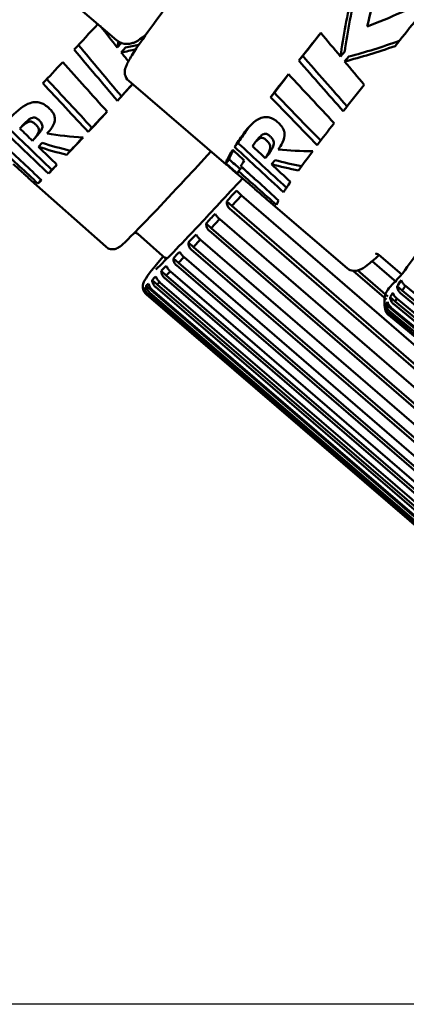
# Model space of a CAD drawing. Header units: millimetres. Extents: x 0 to 4878, y -120 to 1682.
# Tile 25 of 256: x 594 to 602, y 535 to 554. Entities that reach past the tile are written whole.
import ezdxf

# ---------------------------------------------------------------- set-up
doc = ezdxf.new("R2010")
doc.units = ezdxf.units.MM
doc.header["$LTSCALE"] = 2
doc.layers.add('Bemaßung (ISO)', color=7, linetype='Continuous', lineweight=25)
doc.layers.add('Sichtbar (ISO)', color=7, linetype='Continuous', lineweight=50)
doc.styles.add('Notiztext (DIN)', font='isocpeur.ttf')
doc.dimstyles.new('Standard (DIN)', dxfattribs={"dimscale": 2, "dimtxt": 3.5, "dimasz": 2.5, "dimexe": 2, "dimexo": 0.5, "dimgap": 0.5, "dimtad": 1, "dimrnd": 1e-08, "dimtxsty": 'Notiztext (DIN)', "dimcen": 0.09, "dimdle": 10, "dimclrd": 256, "dimclre": 256, "dimclrt": 256, "dimadec": 0, "dimazin": 0, "dimtfac": 1, "dimtmove": 0, "dimatfit": 3, "dimfxl": 1, "dimtolj": 1, "dimtzin": 0, "dimlwd": -1, "dimlwe": -1, "dimarcsym": 0})

# ---------------------------------------------------------------- blocks, each defined once
blk = doc.blocks.new('*D22')
at = {"layer": 'Bemaßung (ISO)', "transparency": 16777216}
for p, q in [((748.258, 659.821), (213.478, 659.821)), ((217.478, 654.821), (217.478, 540.286)), ((619.593, 535.286), (213.478, 535.286))]:
    blk.add_line(p, q, dxfattribs=at)
for points in [[(216.645, 654.821), (218.311, 654.821), (217.478, 659.821)], [(216.645, 540.286), (218.311, 540.286), (217.478, 535.286)]]:
    blk.add_solid(points, dxfattribs=at)
at = {"layer": 'Defpoints', "color": 0, "transparency": 16777216}
for p in [(749.258, 659.821), (217.478, 535.286), (620.593, 535.286)]:
    blk.add_point(p, dxfattribs=at)
at = {"layer": 'Bemaßung (ISO)', "transparency": 16777216, "insert": (208.078, 585.109), "char_height": 7, "attachment_point": 1, "rotation": 90, "style": 'Notiztext (DIN)'}
blk.add_mtext('\\A1;124,53', dxfattribs=at)

msp = doc.modelspace()

# ---------------------------------------------------------------- linework, layer by layer
at = {"layer": 'Sichtbar (ISO)'}
for p, q in [((596.225, 554.0414), (594.554, 555.4737)), ((596.7799, 554.1253), (596.6813, 554.0575)), ((596.319, 553.9859), (596.2406, 553.8979)), ((596.4022, 553.8944), (596.3186, 553.8005)), ((599.8481, 553.7319), (599.7703, 553.6413)), ((600.6635, 553.8169), (600.5814, 553.7215)), ((600.744, 553.7202), (600.6621, 553.625)), ((596.4619, 553.2456), (598.3568, 551.6214)), ((596.3193, 552.9508), (596.2411, 552.8629)), ((599.2952, 553.0171), (599.2228, 552.9328)), ((594.3459, 552.3222), (594.4147, 552.3995)), ((595.748, 552.3364), (595.6748, 552.2542)), ((594.6918, 552.1966), (594.6228, 552.1192)), ((594.8737, 552.222), (594.9264, 552.2812)), ((594.778, 552.0425), (594.7093, 551.9653)), ((598.5873, 552.0393), (598.5209, 551.962)), ((598.9952, 552.1383), (598.9273, 552.0593)), ((595.3263, 551.8895), (595.2564, 551.811)), ((599.1844, 551.8236), (599.1171, 551.7452)), ((598.4165, 551.7197), (598.3513, 551.6439)), ((598.6598, 551.5687), (598.5946, 551.4928)), ((599.3075, 551.7074), (599.2401, 551.629)), ((594.9678, 551.5197), (594.9003, 551.4439)), ((594.5101, 551.3649), (596.0147, 550.0238)), ((594.7596, 551.3209), (594.698, 551.2517)), ((598.6546, 551.0205), (598.4651, 550.8152)), ((598.657, 551.0184), (611.2953, 540.0712)), ((598.4651, 550.8152), (598.3673, 550.9023)), ((611.1722, 539.8085), (598.4651, 550.8152)), ((599.182, 550.9141), (600.7116, 549.603)), ((611.0616, 539.8181), (598.4232, 550.7652)), ((598.0662, 550.3853), (597.9685, 550.4725)), ((598.2293, 550.5607), (598.0662, 550.3853)), ((598.2317, 550.5585), (610.879, 539.621)), ((596.6379, 550.2721), (597.1747, 549.7936)), ((610.6724, 539.3988), (598.0251, 550.3362)), ((610.7824, 539.3883), (598.0662, 550.3853)), ((597.7197, 550.0151), (597.622, 550.1022)), ((597.8551, 550.1594), (597.7197, 550.0151)), ((597.8577, 550.1571), (610.5129, 539.228)), ((610.3347, 539.0381), (597.6796, 549.9672)), ((610.4438, 539.0265), (597.7197, 550.0151)), ((601.3298, 549.8634), (601.7741, 549.4826)), ((597.428, 549.7069), (597.3303, 549.7941)), ((610.0509, 538.7386), (597.3891, 549.6606)), ((597.5347, 549.8192), (597.428, 549.7069)), ((610.1587, 538.7254), (597.428, 549.7069)), ((597.5375, 549.8168), (610.1993, 538.8947)), ((601.1959, 549.7413), (601.6702, 549.3298)), ((597.193, 549.4631), (597.0953, 549.5502)), ((597.2702, 549.5427), (597.193, 549.4631)), ((609.9291, 538.4872), (597.193, 549.4631)), ((597.2734, 549.5399), (609.9406, 538.6235)), ((601.4742, 548.9926), (600.8289, 549.5526)), ((601.5033, 549.0546), (600.92, 549.5607)), ((597.0163, 549.2851), (596.9186, 549.3722)), ((597.0632, 549.3318), (597.0163, 549.2851)), ((609.7566, 538.3134), (597.0163, 549.2851)), ((597.067, 549.3285), (609.7383, 538.4163)), ((609.8229, 538.5022), (597.1556, 549.4185)), ((596.7726, 549.1934), (596.7447, 549.2183)), ((596.8992, 549.1742), (596.8015, 549.2613)), ((609.4834, 538.1861), (596.8075, 549.0942)), ((609.487, 538.1858), (596.8112, 549.0939)), ((596.8328, 549.107), (609.5086, 538.1988)), ((609.54, 538.2248), (596.8657, 549.1342)), ((596.9147, 549.1884), (596.8992, 549.1742)), ((609.6424, 538.2053), (596.8992, 549.1742)), ((596.9198, 549.1838), (609.594, 538.2744)), ((609.6522, 538.3305), (596.9808, 549.2427)), ((601.7813, 549.1674), (601.6819, 549.2526)), ((614.62, 538.4549), (601.7459, 549.1213)), ((601.8446, 549.2593), (601.7813, 549.1674)), ((614.7255, 538.4429), (601.7813, 549.1674)), ((601.8422, 549.2612), (614.7164, 538.5948)), ((601.5655, 548.8109), (601.4661, 548.8961)), ((601.644, 548.9553), (601.5446, 549.0404)), ((614.4879, 538.2497), (601.6105, 548.9112)), ((601.6795, 549.012), (601.644, 548.9553)), ((614.5915, 538.2357), (601.644, 548.9553)), ((601.6756, 549.0152), (614.5531, 538.3538)), ((601.458, 548.8111), (601.447, 548.8205)), ((614.3976, 538.0402), (601.5174, 548.6961)), ((601.519, 548.7266), (614.3991, 538.0706)), ((614.4136, 538.1112), (601.5342, 548.7691)), ((601.5752, 548.8304), (601.5655, 548.8109)), ((614.515, 538.0949), (601.5655, 548.8109)), ((601.5676, 548.8366), (614.4471, 538.1786)), ((614.402, 538.0335), (601.5221, 548.6891))]:
    msp.add_line(p, q, dxfattribs=at)
msp.add_arc((598.1515, 550.0076), 1, 191.50321, 194.03135, dxfattribs=at)
for centre, major_axis, ratio, start_param, end_param in [((610.5386, 558.6312), (-8.379, -10.2681), 0.4858104, 5.3400896, 5.4924514), ((610.4061, 558.7447), (-8.2852, -10.2162), 0.5197573, 5.4505403, 5.5718974), ((610.4061, 558.7447), (-8.3482, -10.2939), 0.5197573, 5.4579474, 5.5776995), ((603.8027, 564.4048), (-8.9193, -9.8042), 0.5076306, 0.7939795, 0.9271265), ((607.9588, 560.8424), (-8.623, -10.0601), 0.031426, 5.371061, 5.4972468), ((602.5151, 561.9793), (8.8166, 9.8909), 0.0124969, 3.7599583, 3.843213), ((719.6633, 655.9407), (-83.6791, -137.0579), 0.9750241, 5.9401598, 5.943509), ((606.9798, 561.6815), (8.623, 10.0601), 0.031426, 2.4384436, 2.5232318), ((606.9798, 561.6815), (-8.5579, -9.9842), 0.031426, 5.5891558, 5.6598589), ((722.3795, 657.8154), (-75.0007, -141.9929), 0.9836796, 5.8960612, 5.899851), ((628.1308, 539.146), (46.0557, -41.8044), 0.2112339, 4.1317589, 4.1562936), ((605.8851, 558.9754), (-8.5616, -10.1169), 0.4760755, 5.5677028, 5.5796071), ((599.542, 564.6295), (-9.1125, -9.4888), 0.5982548, 0.7168713, 0.741736), ((603.9571, 564.2725), (-8.9675, -9.7617), 0.5541638, 0.7079346, 0.8050032), ((603.9571, 564.2725), (-8.8998, -9.688), 0.5541638, 0.7137071, 0.8112632), ((628.1308, 539.146), (46.406, -42.1223), 0.2112339, 4.1366836, 4.1609985), ((599.542, 564.6295), (-9.1818, -9.561), 0.5982548, 0.7110988, 0.738055), ((723.4298, 659.0571), (-86.2325, -141.2426), 0.975024, 5.9442827, 5.9456459), ((633.0229, 539.3588), (47.2803, -41.2573), 0.2093822, 4.1312908, 4.1557618), ((602.5151, 561.9793), (8.8166, 9.8909), 0.0124969, 3.6316297, 3.7157156), ((794.5141, 735.326), (-135.0309, -234.0701), 0.9805389, 5.9690893, 5.9739684), ((633.0229, 539.3588), (47.6399, -41.5711), 0.2093822, 4.1362564, 4.1605713), ((726.0964, 660.9944), (-77.2888, -146.3282), 0.9836795, 5.900623, 5.9042386), ((606.9798, 561.6815), (8.623, 10.0601), 0.031426, 2.5674745, 2.6515604), ((606.9798, 561.6815), (-8.5579, -9.9842), 0.031426, 5.7210298, 5.7894821), ((795.8655, 738.4756), (-116.766, -243.6963), 0.9880345, 5.9111869, 5.916066), ((816.9462, 763.576), (-153.117, -265.4622), 0.9805379, 5.9883275, 5.9926221), ((814.4349, 760.8794), (-151.2238, -262.1769), 0.980538, 5.9875321, 5.991872), ((603.478, 561.121), (-8.8166, -9.8909), 0.0124969, 0.5940507, 0.6503258), ((603.478, 561.121), (8.75, 9.8163), 0.0124969, 3.7403483, 3.7818501), ((607.9588, 560.8424), (-8.623, -10.0601), 0.031426, 5.6058161, 5.6891394), ((817.8152, 767.0955), (-132.3981, -276.3797), 0.9880336, 5.9304087, 5.9347032), ((815.3512, 764.3554), (-130.7617, -272.9593), 0.9880337, 5.9296058, 5.9339316), ((603.478, 561.121), (-8.8166, -9.8909), 0.0124969, 0.4703545, 0.5535607), ((603.478, 561.121), (8.75, 9.8163), 0.0124969, 3.6154349, 3.6827623), ((948.2052, 926.5983), (-244.7122, -454.1243), 0.9848811, 6.0156691, 6.018202), ((945.4072, 923.4681), (-242.6719, -450.3368), 0.9848811, 6.015437, 6.0179812), ((607.9588, 560.8424), (-8.623, -10.0601), 0.031426, 5.7296295, 5.8128356), ((601.5277, 563.6705), (-9.4246, -10.1615), 0.5791856, 0.3705067, 0.4471894), ((603.478, 561.121), (-8.8166, -9.8909), 0.0124969, 0.3557222, 0.4454226), ((603.478, 561.121), (-8.75, -9.8163), 0.0124969, 0.3582018, 0.4287802), ((606.9798, 561.6815), (-8.623, -10.0601), 0.031426, 5.9644035, 6.047804), ((606.9798, 561.6815), (-8.5579, -9.9842), 0.031426, 5.9622314, 6.0463038), ((829.0487, 804.4115), (-176.7072, -296.5786), 0.9776383, 6.066152, 6.0690671), ((601.4118, 562.9628), (-9.322, -9.4293), 0.6850922, 0.3325378, 0.3911191), ((601.4118, 562.9628), (-9.2516, -9.3581), 0.6850922, 0.3345328, 0.3935987), ((946.2038, 932.362), (-200.0623, -475.4871), 0.9913316, 5.9381986, 5.9407315), ((943.4613, 929.183), (-198.3946, -471.5214), 0.9913316, 5.9379569, 5.9404845), ((829.1961, 810.8418), (-179.2135, -300.7932), 0.9776382, 6.0785885, 6.0814623), ((606.9798, 561.6815), (-8.623, -10.0601), 0.031426, 6.0692992, 6.2380136), ((606.9798, 561.6815), (-8.5579, -9.9842), 0.031426, 6.1080186, 6.2379791), ((605.9691, 563.3452), (-9.2228, -10.3451), 0.5357664, 0.3694906, 0.4461733), ((607.9588, 560.8424), (-8.623, -10.0601), 0.031426, 5.8377676, 5.9274679), ((603.478, 561.121), (-8.8166, -9.8909), 0.0124969, 0.2197169, 0.2909519), ((603.478, 561.121), (-8.75, -9.8163), 0.0124969, 0.2210936, 0.2644363), ((606.9798, 561.6815), (-8.623, -10.0601), 0.031426, 6.2574858, 6.3085876), ((855.3129, 852.2852), (-172.72, -356.1498), 0.987581, 6.0244557, 6.0262237), ((607.2098, 561.4844), (-8.623, -10.0601), 0.031426, 6.0738945, 6.1266601), ((829.2139, 808.0803), (-156.1424, -307.9023), 0.9857629, 6.0166574, 6.0195725), ((827.5791, 812.5667), (-157.1535, -309.9073), 0.9857627, 6.0290139, 6.0299475), ((605.8581, 562.643), (-9.087, -9.6547), 0.6410429, 0.3269494, 0.3855307), ((605.8581, 562.643), (-9.0184, -9.5818), 0.6410429, 0.3289444, 0.3869701), ((607.2098, 561.4844), (-8.623, -10.0601), 0.031426, 6.1902917, 6.2425419), ((829.245, 814.5051), (-158.3556, -312.278), 0.9857627, 6.0290911, 6.0319649), ((603.478, 561.121), (-8.8166, -9.8909), 0.0124969, 0.0781328, 0.1416921), ((607.9588, 560.8424), (-8.623, -10.0601), 0.031426, 5.9922383, 6.0634732), ((598.5204, 550.9603), (-0.3726, -0.4033), 0.1380931, 4.4473216, 4.9823761), ((607.9588, 560.8424), (-8.623, -10.0601), 0.031426, 6.141498, 6.2050573), ((598.1101, 550.5174), (-0.3295, -0.354), 0.1567674, 4.4482277, 4.9832822), ((597.7517, 550.1335), (-0.2842, -0.3023), 0.182718, 4.4496894, 4.984744), ((597.4474, 549.8112), (-0.237, -0.2485), 0.2207969, 4.4523434, 4.9872959), ((597.1994, 549.5526), (-0.1883, -0.1928), 0.2811498, 4.4576856, 4.9927402), ((596.8788, 549.2335), (-0.0919, -0.073), 0.6407329, 4.5552495, 5.090304), ((597.0095, 549.3596), (-0.1389, -0.1353), 0.3904031, 4.4723832, 5.0074378), ((601.778, 549.2639), (-0.1517, -0.2244), 0.278193, 4.412906, 4.9479606), ((596.8084, 549.1752), (0.0624, -0.0452), 0.4909367, 2.6697378, 3.2047923), ((601.6276, 549.0367), (-0.0997, -0.1687), 0.381734, 4.3774142, 4.9124687), ((601.5357, 548.8769), (-0.0382, -0.1161), 0.5900037, 4.2063599, 4.7414144), ((601.5031, 548.7857), (0.0504, -0.0658), 0.4239822, 3.3369305, 3.871985)]:
    msp.add_ellipse(centre, major_axis=major_axis, ratio=ratio, start_param=start_param, end_param=end_param, dxfattribs=at)
for points, knots in [([(613.7079, 573.3659), (613.6705, 573.398), (613.6239, 573.4129), (613.543, 573.4212), (613.5135, 573.4128), (613.4124, 573.3805), (613.3757, 573.3485), (613.1912, 573.2072), (613.014, 573.0434), (612.4106, 572.447), (611.9096, 571.9226), (610.69, 570.6049), (609.9758, 569.8169), (608.4017, 568.0521), (607.5423, 567.0761), (605.7644, 565.0339), (604.8463, 563.9682), (603.0437, 561.8545), (602.1597, 560.8069), (600.5147, 558.8354), (599.7542, 557.9119), (598.4331, 556.2818), (597.8731, 555.5757), (597.0077, 554.4493), (596.7052, 554.0333), (596.4885, 553.6883), (596.45, 553.6214), (596.409, 553.5287), (596.3972, 553.5004), (596.3865, 553.4363), (596.3834, 553.4106), (596.3961, 553.3369), (596.4173, 553.2838), (596.4619, 553.2456)], [3.1822361, 3.1822361, 3.1822361, 3.1822361, 3.2040547, 3.2040547, 3.2331318, 3.2331318, 3.3293991, 3.3293991, 3.5449844, 3.5449844, 3.8714201, 3.8714201, 4.1923727, 4.1923727, 4.5126974, 4.5126974, 4.8328749, 4.8328749, 5.1530314, 5.1530314, 5.4732582, 5.4732582, 5.7937774, 5.7937774, 6.115847, 6.115847, 6.2198379, 6.2198379, 6.2718333, 6.2718333, 6.297831, 6.297831, 6.3238287, 6.3238287, 6.3238287, 6.3238287]), ([(618.8394, 569.1164), (618.7904, 569.1162), (618.7627, 569.1048), (618.6245, 569.0473), (618.5527, 568.9775), (618.1503, 568.6185), (617.7224, 568.1873), (616.6198, 567.0204), (615.9666, 566.3098), (614.4849, 564.6665), (613.6572, 563.7348), (611.9098, 561.7434), (610.9904, 560.684), (609.1523, 558.5442), (608.234, 557.4641), (606.4912, 555.3923), (605.6669, 554.4008), (604.1955, 552.6064), (603.5488, 551.8039), (602.4968, 550.4672), (602.0927, 549.9345), (601.587, 549.2183), (601.3855, 549.2322), (601.4462, 548.825)], [3.2093553, 3.2093553, 3.2093553, 3.2093553, 3.2443214, 3.2443214, 3.4117384, 3.4117384, 3.7573381, 3.7573381, 4.0789418, 4.0789418, 4.399384, 4.399384, 4.7195902, 4.7195902, 5.0397426, 5.0397426, 5.3599286, 5.3599286, 5.6802916, 5.6802916, 6.0014418, 6.0014418, 6.2965897, 6.2965897, 6.2965897, 6.2965897]), ([(596.6813, 554.0575), (596.6674, 554.048), (596.6534, 554.0388), (596.6238, 554.0211), (596.6083, 554.0124), (596.5722, 553.9953), (596.5519, 553.9866), (596.4967, 553.9711), (596.4614, 553.963), (596.3618, 553.9696), (596.2957, 553.9867), (596.234, 554.0339), (596.2294, 554.0376), (596.225, 554.0414)], [6.12492971, 6.12492971, 6.12492971, 6.12492971, 6.14845214, 6.14845214, 6.17197458, 6.17197458, 6.19549702, 6.19549702, 6.21901946, 6.21901946, 6.24076654, 6.24076654, 6.24254189, 6.24254189, 6.24254189, 6.24254189]), ([(594.9012, 552.727), (594.8857, 552.7407), (594.8697, 552.7538), (594.8397, 552.7756), (594.8261, 552.7843), (594.7951, 552.8017), (594.7714, 552.8132), (594.7104, 552.8312), (594.6823, 552.8344), (594.6271, 552.8346), (594.5889, 552.8307), (594.4299, 552.7776), (594.3007, 552.6762), (594.1815, 552.5522)], [0.000001, 0.000001, 0.000001, 0.000001, 0.006213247, 0.006213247, 0.011348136, 0.011348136, 0.017853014, 0.017853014, 0.024772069, 0.024772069, 0.033024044, 0.033024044, 0.054003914, 0.054003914, 0.054003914, 0.054003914]), ([(594.9012, 552.727), (594.9217, 552.7087), (594.9411, 552.6894), (594.9748, 552.6495), (594.9881, 552.6302), (595.0072, 552.5941), (595.0157, 552.5737), (595.0267, 552.5203), (595.0261, 552.4947), (595.0042, 552.352), (594.8962, 552.2457), (594.8737, 552.222)], [-0.046662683, -0.046662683, -0.046662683, -0.046662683, -0.041667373, -0.041667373, -0.036724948, -0.036724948, -0.032392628, -0.032392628, -0.027303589, -0.027303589, -0.000001, -0.000001, -0.000001, -0.000001]), ([(594.7249, 552.4767), (594.718, 552.4836), (594.7107, 552.4906), (594.697, 552.5026), (594.6906, 552.5077), (594.676, 552.5181), (594.6682, 552.5227), (594.6525, 552.5302), (594.6451, 552.5325), (594.6278, 552.5361), (594.6183, 552.536), (594.5998, 552.5339), (594.585, 552.5313), (594.5177, 552.501), (594.4651, 552.4517), (594.4147, 552.3995)], [0.000001, 0.000001, 0.000001, 0.000001, 0.002985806, 0.002985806, 0.005459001, 0.005459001, 0.008547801, 0.008547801, 0.011917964, 0.011917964, 0.017247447, 0.017247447, 0.022984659, 0.022984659, 0.037389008, 0.037389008, 0.037389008, 0.037389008]), ([(599.3575, 552.4455), (599.3418, 552.459), (599.3256, 552.4717), (599.2954, 552.4926), (599.2818, 552.5009), (599.251, 552.5173), (599.2277, 552.5278), (599.1682, 552.543), (599.1413, 552.5446), (599.0888, 552.5415), (599.0528, 552.535), (598.9059, 552.4692), (598.7916, 552.3544), (598.6922, 552.2132)], [0.000001, 0.000001, 0.000001, 0.000001, 0.006213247, 0.006213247, 0.011348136, 0.011348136, 0.017853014, 0.017853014, 0.024772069, 0.024772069, 0.033024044, 0.033024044, 0.054003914, 0.054003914, 0.054003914, 0.054003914]), ([(594.6548, 552.3979), (594.6479, 552.4049), (594.6406, 552.4119), (594.6269, 552.4238), (594.6205, 552.4289), (594.606, 552.4393), (594.5982, 552.444), (594.5824, 552.4515), (594.575, 552.4539), (594.5578, 552.4575), (594.5483, 552.4575), (594.5277, 552.4552), (594.5133, 552.4521), (594.4482, 552.423), (594.3958, 552.3739), (594.3459, 552.3222)], [0.000001, 0.000001, 0.000001, 0.000001, 0.00298318, 0.00298318, 0.005455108, 0.005455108, 0.008545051, 0.008545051, 0.011916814, 0.011916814, 0.017240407, 0.017240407, 0.024280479, 0.024280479, 0.043905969, 0.043905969, 0.043905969, 0.043905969]), ([(594.6548, 552.3979), (594.6677, 552.3847), (594.6793, 552.3714), (594.6962, 552.3475), (594.7019, 552.3375), (594.7117, 552.3142), (594.7138, 552.3022), (594.7143, 552.2766), (594.712, 552.2577), (594.6836, 552.187), (594.6385, 552.134), (594.5893, 552.0831)], [-0.17197263, -0.17197263, -0.17197263, -0.17197263, -0.15039818, -0.15039818, -0.13268255, -0.13268255, -0.10641692, -0.10641692, -0.07207955, -0.07207955, -0.000001, -0.000001, -0.000001, -0.000001]), ([(594.7249, 552.4767), (594.7378, 552.4634), (594.7494, 552.4501), (594.7663, 552.4261), (594.7719, 552.4161), (594.7817, 552.3928), (594.7837, 552.3807), (594.784, 552.361), (594.7837, 552.3408), (594.7576, 552.2763), (594.7275, 552.2364), (594.6919, 552.1966)], [-0.24950381, -0.24950381, -0.24950381, -0.24950381, -0.20481316, -0.20481316, -0.16815211, -0.16815211, -0.11378227, -0.11378227, -0.07221125, -0.07221125, -0.01689726, -0.01689726, -0.01689726, -0.01689726]), ([(599.3575, 552.4455), (599.3783, 552.4276), (599.3982, 552.4087), (599.4332, 552.369), (599.4472, 552.3496), (599.468, 552.3131), (599.4776, 552.2922), (599.4919, 552.237), (599.4932, 552.2102), (599.4831, 552.0594), (599.3896, 551.9403), (599.3704, 551.9138)], [-0.046662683, -0.046662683, -0.046662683, -0.046662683, -0.041667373, -0.041667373, -0.036724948, -0.036724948, -0.032392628, -0.032392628, -0.027303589, -0.027303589, -0.000001, -0.000001, -0.000001, -0.000001]), ([(599.2182, 552.1643), (599.2112, 552.1711), (599.2037, 552.178), (599.1898, 552.1897), (599.1833, 552.1946), (599.1687, 552.2046), (599.161, 552.2089), (599.1455, 552.2157), (599.1384, 552.2177), (599.1218, 552.2203), (599.1129, 552.2195), (599.0956, 552.216), (599.0819, 552.2122), (599.0417, 552.1877), (599.0183, 552.1653), (598.9952, 552.1384)], [0.000001, 0.000001, 0.000001, 0.000001, 0.002985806, 0.002985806, 0.005459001, 0.005459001, 0.008547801, 0.008547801, 0.011917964, 0.011917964, 0.017247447, 0.017247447, 0.022984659, 0.022984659, 0.030630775, 0.030630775, 0.030630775, 0.030630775]), ([(599.2182, 552.1643), (599.2315, 552.1512), (599.2435, 552.1379), (599.2615, 552.1137), (599.2676, 552.1036), (599.2788, 552.0797), (599.2817, 552.067), (599.2837, 552.0463), (599.2851, 552.0249), (599.263, 551.9425), (599.2254, 551.8825), (599.1844, 551.8236)], [-0.24950381, -0.24950381, -0.24950381, -0.24950381, -0.20481316, -0.20481316, -0.16815211, -0.16815211, -0.11378227, -0.11378227, -0.07221125, -0.07221125, -0.000001, -0.000001, -0.000001, -0.000001]), ([(599.1495, 552.0843), (599.1424, 552.0912), (599.135, 552.098), (599.1211, 552.1097), (599.1147, 552.1147), (599.1, 552.1246), (599.0923, 552.129), (599.0769, 552.1358), (599.0697, 552.1378), (599.0532, 552.1405), (599.0443, 552.1397), (599.0251, 552.1359), (599.0118, 552.1316), (598.9533, 552.0961), (598.9087, 552.0402), (598.8674, 551.981)], [0.000001, 0.000001, 0.000001, 0.000001, 0.00298318, 0.00298318, 0.005455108, 0.005455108, 0.008545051, 0.008545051, 0.011916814, 0.011916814, 0.017240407, 0.017240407, 0.024280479, 0.024280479, 0.043905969, 0.043905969, 0.043905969, 0.043905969]), ([(599.1495, 552.0843), (599.1628, 552.0713), (599.1748, 552.058), (599.1928, 552.0339), (599.1989, 552.0238), (599.2102, 551.9999), (599.2131, 551.9873), (599.2158, 551.9603), (599.2153, 551.9402), (599.1949, 551.8633), (599.1577, 551.8036), (599.1171, 551.7452)], [-0.17197263, -0.17197263, -0.17197263, -0.17197263, -0.15039818, -0.15039818, -0.13268255, -0.13268255, -0.10641692, -0.10641692, -0.07207955, -0.07207955, -0.000001, -0.000001, -0.000001, -0.000001]), ([(598.0617, 551.8743), (597.8855, 551.6833), (597.7209, 551.5055), (597.0836, 550.8202), (596.7272, 550.445), (596.4417, 550.1595), (596.3865, 550.1062), (596.3218, 550.0486), (596.3044, 550.0336), (596.2706, 550.0098), (596.2597, 550.0014), (596.2202, 549.9844), (596.2036, 549.9771), (596.1502, 549.9714), (596.1203, 549.9708), (596.0603, 549.9916), (596.0356, 550.0052), (596.0147, 550.0238)], [5.68843696, 5.68843696, 5.68843696, 5.68843696, 5.78901766, 5.78901766, 6.1098235, 6.1098235, 6.21682853, 6.21682853, 6.27033104, 6.27033104, 6.2970823, 6.2970823, 6.31005117, 6.31005117, 6.3186438, 6.3186438, 6.32383356, 6.32383356, 6.32383356, 6.32383356]), ([(594.2152, 551.6301), (594.248, 551.6007), (594.2784, 551.5734), (594.3062, 551.5484), (594.334, 551.5234), (594.3592, 551.5007), (594.3825, 551.4797), (594.4057, 551.4588), (594.4269, 551.4397), (594.4462, 551.4223), (594.4618, 551.4082), (594.4763, 551.3953), (594.4894, 551.3835), (594.4924, 551.3808), (594.4954, 551.3781), (594.4983, 551.3755), (594.5024, 551.3719), (594.5063, 551.3683), (594.5101, 551.3649)], [0, 0, 0, 0, 0.07692308, 0.07692308, 0.07692308, 0.15384615, 0.15384615, 0.15384615, 0.23076923, 0.23076923, 0.23076923, 0.29318538, 0.29318538, 0.29318538, 0.30769231, 0.30769231, 0.30769231, 0.32806302, 0.32806302, 0.32806302, 0.32806302]), ([(598.6755, 551.3516), (598.3574, 551.0068), (598.0783, 550.7065), (597.4345, 550.021), (597.1546, 549.7332), (597.0108, 549.6), (596.9924, 549.5846), (596.987, 549.5805), (596.9867, 549.5802), (596.9867, 549.5802)], [5.69236594, 5.69236594, 5.69236594, 5.69236594, 5.87594139, 5.87594139, 6.1945764, 6.1945764, 6.25915044, 6.25915044, 6.26744981, 6.26744981, 6.26744981, 6.26744981]), ([(598.6569, 551.0184), (598.6561, 551.0192), (598.6552, 551.0199), (598.6544, 551.0207), (598.6379, 551.0354), (598.6193, 551.0534), (598.5898, 551.0843), (598.5747, 551.1021), (598.5643, 551.1156)], [0.143052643, 0.143052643, 0.143052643, 0.143052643, 0.143393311, 0.143393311, 0.143393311, 0.150034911, 0.150034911, 0.157564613, 0.157564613, 0.157564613, 0.157564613]), ([(598.875, 551.1795), (598.9086, 551.1505), (598.9399, 551.1235), (598.9685, 551.0987), (598.9972, 551.0739), (599.0234, 551.0513), (599.0475, 551.0304), (599.0716, 551.0094), (599.0938, 550.9903), (599.1141, 550.9727), (599.1306, 550.9584), (599.1458, 550.9452), (599.1598, 550.9332), (599.163, 550.9304), (599.1662, 550.9277), (599.1693, 550.925), (599.1736, 550.9213), (599.1779, 550.9177), (599.182, 550.9141)], [0, 0, 0, 0, 0.07692308, 0.07692308, 0.07692308, 0.15384615, 0.15384615, 0.15384615, 0.23076923, 0.23076923, 0.23076923, 0.29318538, 0.29318538, 0.29318538, 0.30769231, 0.30769231, 0.30769231, 0.32799736, 0.32799736, 0.32799736, 0.32799736]), ([(598.3673, 550.9023), (598.3669, 550.8771), (598.3714, 550.8478), (598.3891, 550.8041), (598.4041, 550.7822), (598.4206, 550.7675), (598.4215, 550.7667), (598.4223, 550.766), (598.4232, 550.7652)], [0.129222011, 0.129222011, 0.129222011, 0.129222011, 0.13675171, 0.13675171, 0.143393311, 0.143393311, 0.143393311, 0.143733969, 0.143733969, 0.143733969, 0.143733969]), ([(598.2317, 550.5585), (598.2308, 550.5593), (598.23, 550.56), (598.2291, 550.5608), (598.2126, 550.5755), (598.1944, 550.5939), (598.1661, 550.6261), (598.152, 550.645), (598.1426, 550.6597)], [0.143052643, 0.143052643, 0.143052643, 0.143052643, 0.143393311, 0.143393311, 0.143393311, 0.150034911, 0.150034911, 0.157564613, 0.157564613, 0.157564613, 0.157564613]), ([(597.9685, 550.4725), (597.9683, 550.4475), (597.973, 550.4184), (597.9909, 550.3751), (598.0059, 550.3532), (598.0225, 550.3385), (598.0233, 550.3378), (598.0242, 550.337), (598.025, 550.3363)], [0.129222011, 0.129222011, 0.129222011, 0.129222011, 0.13675171, 0.13675171, 0.143393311, 0.143393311, 0.143393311, 0.143733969, 0.143733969, 0.143733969, 0.143733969]), ([(596.5785, 550.2967), (596.5831, 550.2965), (596.5884, 550.2958), (596.6075, 550.2916), (596.6243, 550.2842), (596.6379, 550.2721)], [6.3138812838, 6.3138812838, 6.3138812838, 6.3138812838, 6.3168637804, 6.3168637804, 6.3238335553, 6.3238335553, 6.3238335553, 6.3238335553]), ([(597.8577, 550.1571), (597.8568, 550.1578), (597.856, 550.1586), (597.8551, 550.1593), (597.8386, 550.1741), (597.8207, 550.1928), (597.7935, 550.2262), (597.7804, 550.2463), (597.7721, 550.2622)], [0.143052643, 0.143052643, 0.143052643, 0.143052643, 0.143393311, 0.143393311, 0.143393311, 0.150034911, 0.150034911, 0.157564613, 0.157564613, 0.157564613, 0.157564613]), ([(597.622, 550.1022), (597.6221, 550.0775), (597.6271, 550.0488), (597.6453, 550.0059), (597.6604, 549.9842), (597.677, 549.9695), (597.6778, 549.9687), (597.6787, 549.968), (597.6795, 549.9672)], [0.129222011, 0.129222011, 0.129222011, 0.129222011, 0.13675171, 0.13675171, 0.143393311, 0.143393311, 0.143393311, 0.143733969, 0.143733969, 0.143733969, 0.143733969]), ([(597.5375, 549.8168), (597.5367, 549.8175), (597.5358, 549.8183), (597.535, 549.819), (597.5184, 549.8338), (597.5009, 549.8529), (597.4748, 549.8875), (597.4627, 549.9086), (597.4553, 549.9256)], [0.143052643, 0.143052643, 0.143052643, 0.143052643, 0.143393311, 0.143393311, 0.143393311, 0.150034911, 0.150034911, 0.157564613, 0.157564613, 0.157564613, 0.157564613]), ([(600.7116, 549.603), (600.749, 549.5709), (600.7956, 549.5559), (600.8765, 549.5477), (600.9061, 549.5561), (601.0071, 549.5884), (601.0438, 549.6204), (601.165, 549.7131), (601.2405, 549.7783), (601.3316, 549.8618)], [0.04064341, 0.04064341, 0.04064341, 0.04064341, 0.06246206, 0.06246206, 0.09153916, 0.09153916, 0.18780647, 0.18780647, 0.29621652, 0.29621652, 0.29621652, 0.29621652]), ([(601.3298, 549.8634), (601.2966, 549.8919), (601.265, 549.8833), (601.2605, 549.882), (601.2603, 549.8819), (601.2603, 549.8819)], [0.040643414, 0.040643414, 0.040643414, 0.040643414, 0.08780361, 0.08780361, 0.094951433, 0.094951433, 0.094951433, 0.094951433]), ([(596.8075, 549.0942), (596.7864, 549.1123), (596.7695, 549.1351), (596.7469, 549.1801), (596.7416, 549.2017), (596.7359, 549.2416), (596.7368, 549.2582), (596.7408, 549.2933), (596.745, 549.3065), (596.7586, 549.3471), (596.7666, 549.359), (596.8322, 549.471), (596.9376, 549.5995), (597.1297, 549.8337)], [0.0404301, 0.0404301, 0.0404301, 0.0404301, 0.04559587, 0.04559587, 0.05120734, 0.05120734, 0.05826226, 0.05826226, 0.06997705, 0.06997705, 0.10285872, 0.10285872, 0.33662122, 0.33662122, 0.33662122, 0.33662122]), ([(597.1718, 549.8081), (597.1715, 549.809), (597.1716, 549.8096), (597.1746, 549.8114), (597.1878, 549.8046), (597.2086, 549.7913)], [0.087090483, 0.087090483, 0.087090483, 0.087090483, 0.091020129, 0.091020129, 0.111317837, 0.111317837, 0.111317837, 0.111317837]), ([(597.2733, 549.5399), (597.2725, 549.5407), (597.2716, 549.5414), (597.2708, 549.5422), (597.2542, 549.5569), (597.237, 549.5764), (597.212, 549.6122), (597.2008, 549.6344), (597.1944, 549.6524)], [0.143052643, 0.143052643, 0.143052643, 0.143052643, 0.143393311, 0.143393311, 0.143393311, 0.150034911, 0.150034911, 0.157564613, 0.157564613, 0.157564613, 0.157564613]), ([(597.3303, 549.7941), (597.3307, 549.7699), (597.3361, 549.7416), (597.3547, 549.6991), (597.37, 549.6776), (597.3865, 549.6629), (597.3873, 549.6621), (597.3882, 549.6614), (597.3891, 549.6606)], [0.129222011, 0.129222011, 0.129222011, 0.129222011, 0.13675171, 0.13675171, 0.143393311, 0.143393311, 0.143393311, 0.143733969, 0.143733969, 0.143733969, 0.143733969]), ([(597.0953, 549.5502), (597.0962, 549.5265), (597.102, 549.4988), (597.1211, 549.4569), (597.1365, 549.4355), (597.153, 549.4208), (597.1539, 549.42), (597.1548, 549.4193), (597.1556, 549.4185)], [0.129222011, 0.129222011, 0.129222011, 0.129222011, 0.13675171, 0.13675171, 0.143393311, 0.143393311, 0.143393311, 0.143733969, 0.143733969, 0.143733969, 0.143733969]), ([(596.9198, 549.1838), (596.9189, 549.1846), (596.9181, 549.1853), (596.9172, 549.1861), (596.9007, 549.2008), (596.8841, 549.221), (596.861, 549.2589), (596.8516, 549.2831), (596.847, 549.3031)], [0.143052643, 0.143052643, 0.143052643, 0.143052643, 0.143393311, 0.143393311, 0.143393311, 0.150034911, 0.150034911, 0.157564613, 0.157564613, 0.157564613, 0.157564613]), ([(596.9186, 549.3722), (596.92, 549.3491), (596.9264, 549.322), (596.9461, 549.2808), (596.9617, 549.2597), (596.9782, 549.2449), (596.979, 549.2442), (596.9799, 549.2434), (596.9808, 549.2427)], [0.129222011, 0.129222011, 0.129222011, 0.129222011, 0.13675171, 0.13675171, 0.143393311, 0.143393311, 0.143393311, 0.143733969, 0.143733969, 0.143733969, 0.143733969]), ([(597.067, 549.3285), (597.0661, 549.3292), (597.0652, 549.33), (597.0644, 549.3307), (597.0479, 549.3455), (597.0309, 549.3653), (597.0069, 549.4022), (596.9966, 549.4254), (596.9912, 549.4445)], [0.143052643, 0.143052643, 0.143052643, 0.143052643, 0.143393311, 0.143393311, 0.143393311, 0.150034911, 0.150034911, 0.157564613, 0.157564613, 0.157564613, 0.157564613]), ([(601.8422, 549.2612), (601.8413, 549.2619), (601.8405, 549.2627), (601.8396, 549.2634), (601.8228, 549.2778), (601.8054, 549.2968), (601.7803, 549.3315), (601.7693, 549.353), (601.7631, 549.3705)], [0.143052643, 0.143052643, 0.143052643, 0.143052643, 0.143393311, 0.143393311, 0.143393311, 0.150034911, 0.150034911, 0.157564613, 0.157564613, 0.157564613, 0.157564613]), ([(596.7447, 549.2183), (596.7474, 549.1968), (596.755, 549.1711), (596.7761, 549.1315), (596.7921, 549.1109), (596.8087, 549.0962), (596.8095, 549.0954), (596.8104, 549.0946), (596.8112, 549.0939)], [0.129222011, 0.129222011, 0.129222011, 0.129222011, 0.13675171, 0.13675171, 0.143393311, 0.143393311, 0.143393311, 0.143733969, 0.143733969, 0.143733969, 0.143733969]), ([(596.8328, 549.107), (596.832, 549.1077), (596.8311, 549.1085), (596.8302, 549.1092), (596.8137, 549.124), (596.7974, 549.1444), (596.7752, 549.1833), (596.7666, 549.2084), (596.7628, 549.2293)], [0.143052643, 0.143052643, 0.143052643, 0.143052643, 0.143393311, 0.143393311, 0.143393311, 0.150034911, 0.150034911, 0.157564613, 0.157564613, 0.157564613, 0.157564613]), ([(596.8015, 549.2613), (596.8035, 549.239), (596.8104, 549.2126), (596.8308, 549.1721), (596.8466, 549.1512), (596.8631, 549.1365), (596.864, 549.1357), (596.8648, 549.135), (596.8657, 549.1342)], [0.129222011, 0.129222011, 0.129222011, 0.129222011, 0.13675171, 0.13675171, 0.143393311, 0.143393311, 0.143393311, 0.143733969, 0.143733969, 0.143733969, 0.143733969]), ([(601.6756, 549.0152), (601.6747, 549.016), (601.6739, 549.0167), (601.673, 549.0174), (601.6562, 549.0318), (601.6391, 549.0512), (601.6149, 549.0871), (601.6048, 549.1096), (601.5995, 549.1281)], [0.143052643, 0.143052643, 0.143052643, 0.143052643, 0.143393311, 0.143393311, 0.143393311, 0.150034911, 0.150034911, 0.157564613, 0.157564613, 0.157564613, 0.157564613]), ([(601.6819, 549.2526), (601.6836, 549.2287), (601.6902, 549.2008), (601.7105, 549.159), (601.7264, 549.1379), (601.7432, 549.1235), (601.7441, 549.1228), (601.745, 549.122), (601.7459, 549.1213)], [0.129222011, 0.129222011, 0.129222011, 0.129222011, 0.13675171, 0.13675171, 0.143393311, 0.143393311, 0.143393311, 0.143733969, 0.143733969, 0.143733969, 0.143733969]), ([(601.4661, 548.8961), (601.469, 548.8734), (601.4769, 548.8468), (601.4984, 548.8065), (601.5148, 548.7857), (601.5316, 548.7713), (601.5324, 548.7706), (601.5333, 548.7699), (601.5342, 548.7691)], [0.129222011, 0.129222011, 0.129222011, 0.129222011, 0.13675171, 0.13675171, 0.143393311, 0.143393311, 0.143393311, 0.143733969, 0.143733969, 0.143733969, 0.143733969]), ([(601.5676, 548.8366), (601.5667, 548.8373), (601.5659, 548.8381), (601.565, 548.8388), (601.5482, 548.8532), (601.5314, 548.8729), (601.5081, 548.9099), (601.4988, 548.9334), (601.4943, 548.9529)], [0.143052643, 0.143052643, 0.143052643, 0.143052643, 0.143393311, 0.143393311, 0.143393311, 0.150034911, 0.150034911, 0.157564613, 0.157564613, 0.157564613, 0.157564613]), ([(601.5446, 549.0404), (601.5469, 549.0171), (601.5541, 548.9899), (601.575, 548.9487), (601.5911, 548.9278), (601.6079, 548.9134), (601.6087, 548.9126), (601.6096, 548.9119), (601.6105, 548.9112)], [0.129222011, 0.129222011, 0.129222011, 0.129222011, 0.13675171, 0.13675171, 0.143393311, 0.143393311, 0.143393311, 0.143733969, 0.143733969, 0.143733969, 0.143733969]), ([(601.447, 548.8205), (601.4506, 548.7986), (601.4591, 548.7728), (601.4814, 548.7332), (601.498, 548.7127), (601.5148, 548.6983), (601.5157, 548.6976), (601.5165, 548.6969), (601.5174, 548.6961)], [0.129222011, 0.129222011, 0.129222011, 0.129222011, 0.13675171, 0.13675171, 0.143393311, 0.143393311, 0.143393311, 0.143733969, 0.143733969, 0.143733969, 0.143733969]), ([(601.519, 548.7266), (601.5181, 548.7273), (601.5172, 548.728), (601.5163, 548.7288), (601.4995, 548.7432), (601.483, 548.7632), (601.4605, 548.8012), (601.452, 548.8257), (601.4483, 548.8461)], [0.143052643, 0.143052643, 0.143052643, 0.143052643, 0.143393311, 0.143393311, 0.143393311, 0.150034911, 0.150034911, 0.157564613, 0.157564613, 0.157564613, 0.157564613]), ([(601.4522, 548.7969), (601.4541, 548.7902), (601.4564, 548.7831), (601.4621, 548.7686), (601.4655, 548.7612), (601.4735, 548.7461), (601.4781, 548.7385), (601.4887, 548.7235), (601.4946, 548.7161), (601.5075, 548.702), (601.5146, 548.6953), (601.5221, 548.6891)], [0.019723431, 0.019723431, 0.019723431, 0.019723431, 0.02401719, 0.02401719, 0.028310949, 0.028310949, 0.032604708, 0.032604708, 0.036898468, 0.036898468, 0.041192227, 0.041192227, 0.041192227, 0.041192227])]:
    msp.add_open_spline(points, degree=3, knots=knots, dxfattribs=at)
for points in [[(598.8128, 552.3627), (598.7948, 552.3401), (598.7772, 552.3164), (598.7599, 552.292)], [(594.5893, 552.0831), (594.5081, 552.1628), (594.427, 552.2425), (594.3459, 552.3222)], [(595.0674, 551.6142), (594.948, 551.7312), (594.8286, 551.8482), (594.7093, 551.9653)], [(599.1171, 551.7452), (599.0338, 551.8237), (598.9506, 551.9023), (598.8674, 551.981)], [(598.7093, 551.7001), (598.6349, 551.7694), (598.5605, 551.8388), (598.4862, 551.9082)], [(598.3513, 551.6439), (598.4279, 551.5771), (598.5045, 551.5104), (598.581, 551.4436)], [(598.6298, 551.5337), (598.5586, 551.5957), (598.4875, 551.6577), (598.4165, 551.7197)], [(599.6075, 551.2828), (599.485, 551.3982), (599.3625, 551.5136), (599.2401, 551.629)]]:
    msp.add_open_spline(points, degree=3, dxfattribs=at)

# ---------------------------------------------------------------- dimensions: what is measured, and where the dimension line sits
at = {"layer": 'Bemaßung (ISO)'}
dim = msp.add_linear_dim(base=(217.478, 535.2864), p1=(749.2578, 659.8207), p2=(620.5934, 535.2864), angle=90, dimstyle='Standard (DIN)', override={"dimgap": 0.5, "dimdec": 2, "dimtol": 0, "dimlim": 0, "dimtp": 0, "dimtm": 0, "dimtdec": 2, "dimtofl": 0, "dimatfit": 1}, dxfattribs=at)
dim.commit()
dim.dimension.update_dxf_attribs({"geometry": '*D22', "text_midpoint": (217.478, 597.5336), "dimtype": 160})

doc.saveas('drawing.dxf')
